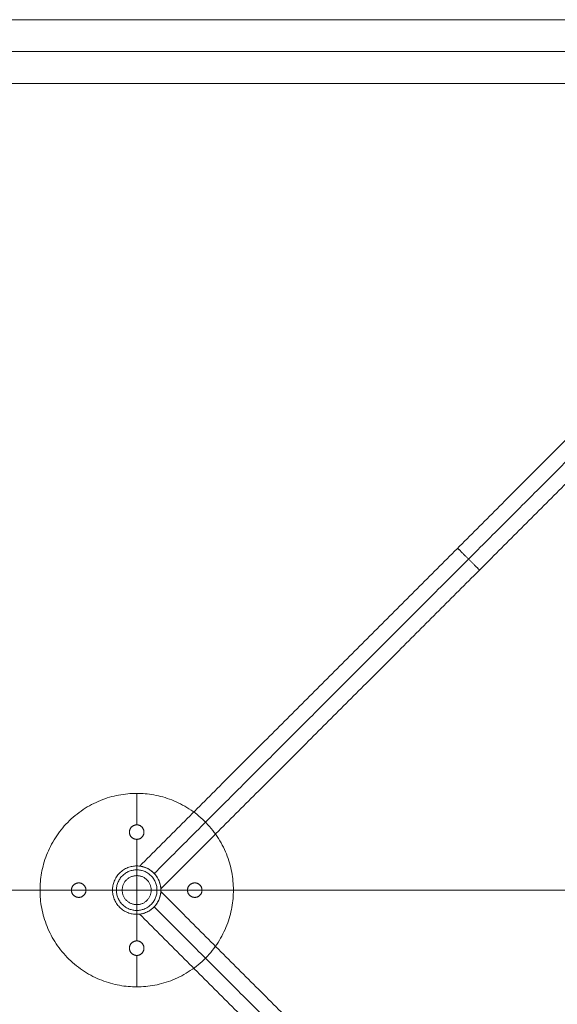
# Model space of a CAD drawing. Header units: millimetres. Extents: x -10783 to -8683, y 276 to 1176.
# Tile 7 of 8: x -9239 to -8961, y 667 to 1176. Entities that reach past the tile are written whole.
import ezdxf

# ---------------------------------------------------------------- set-up
doc = ezdxf.new("R2010")
doc.units = ezdxf.units.MM
doc.header["$MEASUREMENT"] = 0
doc.layers.add('Default', color=7, linetype='Continuous', lineweight=18, true_color=0x000000)

msp = doc.modelspace()

# ---------------------------------------------------------------- linework, layer by layer
at = {"layer": 'Default'}
for p, q in [((-8683.32, 1175.69, 930.81), (-10783.32, 1175.69, 930.81)), ((-8716.32, 1142.69, 905.81), (-10750.32, 1142.69, 905.81)), ((-9178.77, 775.75, 905.98), (-9178.77, 759.5, 905.98)), ((-9178.77, 775.75, 909.48), (-9178.77, 759.5, 909.48)), ((-9176.63, 775.71, 905.98), (-9176.63, 775.71, 909.48)), ((-9178.77, 759.5, 905.98), (-9178.77, 759.5, 909.48)), ((-9182.52, 755.75, 905.98), (-9182.52, 755.75, 909.48)), ((-9175.02, 755.75, 905.98), (-9175.02, 755.75, 909.48)), ((-9178.77, 752, 905.98), (-9178.77, 738.25, 905.98)), ((-9178.77, 752, 905.98), (-9178.77, 752, 909.48)), ((-9178.77, 752, 909.48), (-9178.77, 738.25, 909.48)), ((-9178.77, 738.25, 909.48), (-9178.77, 736.25, 909.48)), ((-9178.77, 738.25, 205.98), (-9178.77, 736.25, 205.98)), ((-9178.77, 738.25, 205.98), (-9178.77, 713.25, 205.98)), ((-9178.77, 738.25, 199.98), (-9178.77, 733.25, 199.98)), ((-9178.77, 738.25, 198.98), (-9178.77, 733.25, 198.98)), ((-9178.77, 738.25, 192.98), (-9178.77, 713.25, 192.98)), ((-9228.73, 727.9, 905.98), (-9228.73, 727.9, 909.48)), ((-9208.77, 729.5, 905.98), (-9208.77, 729.5, 909.48)), ((-9148.77, 729.5, 905.98), (-9148.77, 729.5, 909.48)), ((-10783.32, 725.69, 930.81), (-8683.32, 725.69, 930.81)), ((-10750.32, 725.69, 905.81), (-8716.32, 725.69, 905.81)), ((-9228.77, 725.75, 905.98), (-9212.52, 725.75, 905.98)), ((-9228.77, 725.75, 909.48), (-9212.52, 725.75, 909.48)), ((-9212.52, 725.75, 905.98), (-9212.52, 725.75, 909.48)), ((-9205.02, 725.75, 905.98), (-9191.27, 725.75, 905.98)), ((-9205.02, 725.75, 905.98), (-9205.02, 725.75, 909.48)), ((-9205.02, 725.75, 909.48), (-9191.27, 725.75, 909.48)), ((-9191.27, 725.75, 909.48), (-9189.27, 725.75, 909.48)), ((-9191.27, 725.75, 205.98), (-9189.27, 725.75, 205.98)), ((-9191.27, 725.75, 205.98), (-9166.27, 725.75, 205.98)), ((-9191.27, 725.75, 199.98), (-9186.27, 725.75, 199.98)), ((-9191.27, 725.75, 198.98), (-9186.27, 725.75, 198.98)), ((-9191.27, 725.75, 192.98), (-9166.27, 725.75, 192.98)), ((-9171.27, 725.75, 199.98), (-9166.27, 725.75, 199.98)), ((-9171.27, 725.75, 198.98), (-9166.27, 725.75, 198.98)), ((-9168.27, 725.75, 909.48), (-9166.27, 725.75, 909.48)), ((-9168.27, 725.75, 205.98), (-9166.27, 725.75, 205.98)), ((-9166.27, 725.75, 905.98), (-9152.52, 725.75, 905.98)), ((-9166.27, 725.75, 909.48), (-9152.52, 725.75, 909.48)), ((-9152.52, 725.75, 905.98), (-9152.52, 725.75, 909.48)), ((-9145.02, 725.75, 905.98), (-9128.77, 725.75, 905.98)), ((-9145.02, 725.75, 905.98), (-9145.02, 725.75, 909.48)), ((-9145.02, 725.75, 909.48), (-9128.77, 725.75, 909.48)), ((-9128.82, 723.6, 905.98), (-9128.82, 723.6, 909.48)), ((-9208.77, 722, 905.98), (-9208.77, 722, 909.48)), ((-9178.77, 718.25, 199.98), (-9178.77, 713.25, 199.98)), ((-9178.77, 718.25, 198.98), (-9178.77, 713.25, 198.98)), ((-9148.77, 722, 905.98), (-9148.77, 722, 909.48)), ((-9178.77, 715.25, 909.48), (-9178.77, 713.25, 909.48)), ((-9178.77, 715.25, 205.98), (-9178.77, 713.25, 205.98)), ((-9178.77, 713.25, 905.98), (-9178.77, 699.5, 905.98)), ((-9178.77, 713.25, 909.48), (-9178.77, 699.5, 909.48)), ((-9178.77, 699.5, 905.98), (-9178.77, 699.5, 909.48)), ((-9182.52, 695.75, 905.98), (-9182.52, 695.75, 909.48)), ((-9175.02, 695.75, 905.98), (-9175.02, 695.75, 909.48)), ((-9178.77, 692, 905.98), (-9178.77, 675.75, 905.98)), ((-9178.77, 692, 905.98), (-9178.77, 692, 909.48)), ((-9178.77, 692, 909.48), (-9178.77, 675.75, 909.48)), ((-9180.92, 675.8, 905.98), (-9180.92, 675.8, 909.48))]:
    msp.add_line(p, q, dxfattribs=at)
msp.add_lwpolyline([(-10783.32, 275.69), (-8683.32, 275.69), (-8683.32, 1175.69), (-10783.32, 1175.69)], close=True, dxfattribs=at)
for points, degree in [([(-8683.32, 1175.69, 930.81), (-9383.3, 1175.69, 930.81), (-10083.33, 1175.69, 930.81), (-10783.32, 1175.69, 930.81)], 3), ([(-8683.32, 1175.69, 924.81), (-9383.3, 1175.69, 924.81), (-10083.33, 1175.69, 924.81), (-10783.32, 1175.69, 924.81)], 3), ([(-8683.32, 1175.69, 927.81), (-9383.3, 1175.69, 927.81), (-10083.33, 1175.69, 927.81), (-10783.32, 1175.69, 927.81)], 3), ([(-8699.82, 1159.19, 915.31), (-9388.8, 1159.19, 915.31), (-10077.83, 1159.19, 915.31), (-10766.82, 1159.19, 915.31)], 3), ([(-8716.32, 1142.69, 905.81), (-9394.31, 1142.69, 905.81), (-10072.33, 1142.69, 905.81), (-10750.32, 1142.69, 905.81)], 3), ([(-8846.5, 1068.88, 711.45), (-9011.86, 903.52, 711.55), (-9177.22, 738.16, 711.65)], 2), ([(-8842.74, 1061.33, 703.45), (-9006.22, 897.84, 703.55), (-9169.71, 734.36, 703.65)], 2), ([(-8842.74, 1061.33, 719.45), (-9006.22, 897.84, 719.55), (-9169.71, 734.36, 719.65)], 2), ([(-8834.87, 1057.88, 711.45), (-9000.58, 892.17, 711.55), (-9166.29, 726.46, 711.66)], 2), ([(-9178.77, 738.25, 905.98), (-9178.77, 738.25, 555.98), (-9178.77, 738.25, 205.98)], 2), ([(-9178.77, 738.25, 205.98), (-9178.77, 738.25, 202.98), (-9178.77, 738.25, 199.98)], 2), ([(-9178.77, 738.25, 198.98), (-9178.77, 738.25, 195.98), (-9178.77, 738.25, 192.98)], 2), ([(-9178.77, 736.25, 909.48), (-9178.77, 736.25, 557.73), (-9178.77, 736.25, 205.98)], 2), ([(-9178.77, 733.25, 198.98), (-9178.77, 733.25, 199.48), (-9178.77, 733.25, 199.98)], 2), ([(-9191.27, 725.75, 905.98), (-9191.27, 725.75, 555.98), (-9191.27, 725.75, 205.98)], 2), ([(-9191.27, 725.75, 205.98), (-9191.27, 725.75, 202.98), (-9191.27, 725.75, 199.98)], 2), ([(-9191.27, 725.75, 198.98), (-9191.27, 725.75, 195.98), (-9191.27, 725.75, 192.98)], 2), ([(-9189.27, 725.75, 909.48), (-9189.27, 725.75, 557.73), (-9189.27, 725.75, 205.98)], 2), ([(-9186.27, 725.75, 198.98), (-9186.27, 725.75, 199.48), (-9186.27, 725.75, 199.98)], 2), ([(-9171.27, 725.75, 198.98), (-9171.27, 725.75, 199.48), (-9171.27, 725.75, 199.98)], 2), ([(-9168.27, 725.75, 909.48), (-9168.27, 725.75, 557.73), (-9168.27, 725.75, 205.98)], 2), ([(-8834.82, 393.5, 632.3), (-9000.56, 559.24, 632.4), (-9166.3, 724.98, 632.5)], 2), ([(-9166.27, 725.75, 905.98), (-9166.27, 725.75, 555.98), (-9166.27, 725.75, 205.98)], 2), ([(-9166.27, 725.75, 205.98), (-9166.27, 725.75, 202.98), (-9166.27, 725.75, 199.98)], 2), ([(-9166.27, 725.75, 198.98), (-9166.27, 725.75, 195.98), (-9166.27, 725.75, 192.98)], 2), ([(-9178.77, 718.25, 198.98), (-9178.77, 718.25, 199.48), (-9178.77, 718.25, 199.98)], 2), ([(-9178.77, 715.25, 909.48), (-9178.77, 715.25, 557.73), (-9178.77, 715.25, 205.98)], 2), ([(-9178.77, 713.25, 905.98), (-9178.77, 713.25, 555.98), (-9178.77, 713.25, 205.98)], 2), ([(-9178.77, 713.25, 205.98), (-9178.77, 713.25, 202.98), (-9178.77, 713.25, 199.98)], 2), ([(-9178.77, 713.25, 198.98), (-9178.77, 713.25, 195.98), (-9178.77, 713.25, 192.98)], 2), ([(-8846.49, 382.55, 632.3), (-9011.89, 547.95, 632.4), (-9177.28, 713.34, 632.5)], 2), ([(-8842.7, 390.08, 640.3), (-9006.22, 553.59, 640.4), (-9169.74, 717.11, 640.5)], 2), ([(-8842.7, 390.08, 624.3), (-9006.22, 553.59, 624.4), (-9169.74, 717.11, 624.5)], 2)]:
    msp.add_open_spline(points, degree=degree, dxfattribs=at)
for points, weights, knots in [([(-9012.87, 902.51, 711.55), (-9012.87, 902.51, 703.55), (-9007.21, 896.86, 703.55), (-9001.55, 891.2, 703.55), (-9001.56, 891.2, 711.55), (-9001.56, 891.19, 719.55), (-9007.21, 896.85, 719.55), (-9012.87, 902.51, 719.55), (-9012.87, 902.51, 711.55)], [1, 0.707106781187, 1, 0.707106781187, 1, 0.707106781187, 1, 0.707106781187, 1], [0, 0, 0, 12.566371, 12.566371, 25.132741, 25.132741, 37.699112, 37.699112, 50.265482, 50.265482, 50.265482]), ([(-9228.73, 727.9, 905.98), (-9226.58, 777.85, 905.98), (-9176.63, 775.71, 905.98), (-9126.67, 773.56, 905.98), (-9128.82, 723.6, 905.98), (-9130.97, 673.65, 905.98), (-9180.92, 675.8, 905.98), (-9230.88, 677.95, 905.98), (-9228.73, 727.9, 905.98)], [1, 0.707106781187, 1, 0.707106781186, 1, 0.707106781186, 1, 0.707106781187, 1], [0, 0, 0, 78.539816, 78.539816, 157.079633, 157.079633, 235.619449, 235.619449, 314.159265, 314.159265, 314.159265]), ([(-9228.73, 727.9, 909.48), (-9226.58, 777.85, 909.48), (-9176.63, 775.71, 909.48), (-9126.67, 773.56, 909.48), (-9128.82, 723.6, 909.48), (-9130.97, 673.65, 909.48), (-9180.92, 675.8, 909.48), (-9230.88, 677.95, 909.48), (-9228.73, 727.9, 909.48)], [1, 0.707106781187, 1, 0.707106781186, 1, 0.707106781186, 1, 0.707106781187, 1], [0, 0, 0, 78.539816, 78.539816, 157.079633, 157.079633, 235.619449, 235.619449, 314.159265, 314.159265, 314.159265]), ([(-9228.73, 727.9, 907.73), (-9230.88, 677.95, 907.73), (-9180.92, 675.8, 907.73), (-9130.97, 673.65, 907.73), (-9128.82, 723.6, 907.73), (-9126.67, 773.56, 907.73), (-9176.63, 775.71, 907.73), (-9226.58, 777.85, 907.73), (-9228.73, 727.9, 907.73)], [1, 0.707106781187, 1, 0.707106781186, 1, 0.707106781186, 1, 0.707106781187, 1], [-314.159265, -314.159265, -314.159265, -235.619449, -235.619449, -157.079633, -157.079633, -78.539816, -78.539816, 0, 0, 0]), ([(-9175.02, 755.75, 905.98), (-9175.02, 752, 905.98), (-9178.77, 752, 905.98), (-9182.52, 752, 905.98), (-9182.52, 755.75, 905.98), (-9182.52, 759.5, 905.98), (-9178.77, 759.5, 905.98), (-9175.02, 759.5, 905.98), (-9175.02, 755.75, 905.98)], [1, 0.707106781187, 1, 0.707106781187, 1, 0.707106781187, 1, 0.707106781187, 1], [-23.561945, -23.561945, -23.561945, -17.671459, -17.671459, -11.780972, -11.780972, -5.890486, -5.890486, 0, 0, 0]), ([(-9175.02, 755.75, 909.48), (-9175.02, 759.5, 909.48), (-9178.77, 759.5, 909.48), (-9182.52, 759.5, 909.48), (-9182.52, 755.75, 909.48), (-9182.52, 752, 909.48), (-9178.77, 752, 909.48), (-9175.02, 752, 909.48), (-9175.02, 755.75, 909.48)], [1, 0.707106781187, 1, 0.707106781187, 1, 0.707106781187, 1, 0.707106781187, 1], [0, 0, 0, 5.890486, 5.890486, 11.780972, 11.780972, 17.671459, 17.671459, 23.561945, 23.561945, 23.561945]), ([(-9175.02, 755.75, 907.73), (-9175.02, 752, 907.73), (-9178.77, 752, 907.73), (-9182.52, 752, 907.73), (-9182.52, 755.75, 907.73), (-9182.52, 759.5, 907.73), (-9178.77, 759.5, 907.73), (-9175.02, 759.5, 907.73), (-9175.02, 755.75, 907.73)], [1, 0.707106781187, 1, 0.707106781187, 1, 0.707106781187, 1, 0.707106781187, 1], [-23.561945, -23.561945, -23.561945, -17.671459, -17.671459, -11.780972, -11.780972, -5.890486, -5.890486, 0, 0, 0]), ([(-9166.27, 725.75, 905.98), (-9166.27, 738.25, 905.98), (-9178.77, 738.25, 905.98), (-9191.27, 738.25, 905.98), (-9191.27, 725.75, 905.98), (-9191.27, 713.25, 905.98), (-9178.77, 713.25, 905.98), (-9166.27, 713.25, 905.98), (-9166.27, 725.75, 905.98)], [1, 0.707106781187, 1, 0.707106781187, 1, 0.707106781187, 1, 0.707106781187, 1], [0, 0, 0, 19.634954, 19.634954, 39.269908, 39.269908, 58.904862, 58.904862, 78.539816, 78.539816, 78.539816]), ([(-9166.27, 725.75, 909.48), (-9166.27, 713.25, 909.48), (-9178.77, 713.25, 909.48), (-9191.27, 713.25, 909.48), (-9191.27, 725.75, 909.48), (-9191.27, 738.25, 909.48), (-9178.77, 738.25, 909.48), (-9166.27, 738.25, 909.48), (-9166.27, 725.75, 909.48)], [1, 0.707106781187, 1, 0.707106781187, 1, 0.707106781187, 1, 0.707106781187, 1], [-78.539816, -78.539816, -78.539816, -58.904862, -58.904862, -39.269908, -39.269908, -19.634954, -19.634954, 0, 0, 0]), ([(-9166.27, 725.75, 205.98), (-9166.27, 713.25, 205.98), (-9178.77, 713.25, 205.98), (-9191.27, 713.25, 205.98), (-9191.27, 725.75, 205.98), (-9191.27, 738.25, 205.98), (-9178.77, 738.25, 205.98), (-9166.27, 738.25, 205.98), (-9166.27, 725.75, 205.98)], [1, 0.707106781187, 1, 0.707106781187, 1, 0.707106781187, 1, 0.707106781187, 1], [0, 0, 0, 19.634954, 19.634954, 39.269908, 39.269908, 58.904862, 58.904862, 78.539816, 78.539816, 78.539816]), ([(-9166.27, 725.75, 557.73), (-9166.27, 713.25, 557.73), (-9178.77, 713.25, 557.73), (-9191.27, 713.25, 557.73), (-9191.27, 725.75, 557.73), (-9191.27, 738.25, 557.73), (-9178.77, 738.25, 557.73), (-9166.27, 738.25, 557.73), (-9166.27, 725.75, 557.73)], [1, 0.707106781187, 1, 0.707106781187, 1, 0.707106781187, 1, 0.707106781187, 1], [0, 0, 0, 19.634954, 19.634954, 39.269908, 39.269908, 58.904862, 58.904862, 78.539816, 78.539816, 78.539816]), ([(-9166.27, 725.75, 205.98), (-9166.27, 713.25, 205.98), (-9178.77, 713.25, 205.98), (-9191.27, 713.25, 205.98), (-9191.27, 725.75, 205.98), (-9191.27, 738.25, 205.98), (-9178.77, 738.25, 205.98), (-9166.27, 738.25, 205.98), (-9166.27, 725.75, 205.98)], [1, 0.707106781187, 1, 0.707106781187, 1, 0.707106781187, 1, 0.707106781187, 1], [0, 0, 0, 19.634954, 19.634954, 39.269908, 39.269908, 58.904862, 58.904862, 78.539816, 78.539816, 78.539816]), ([(-9166.27, 725.75, 199.98), (-9166.27, 713.25, 199.98), (-9178.77, 713.25, 199.98), (-9191.27, 713.25, 199.98), (-9191.27, 725.75, 199.98), (-9191.27, 738.25, 199.98), (-9178.77, 738.25, 199.98), (-9166.27, 738.25, 199.98), (-9166.27, 725.75, 199.98)], [1, 0.707106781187, 1, 0.707106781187, 1, 0.707106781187, 1, 0.707106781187, 1], [0, 0, 0, 19.634954, 19.634954, 39.269908, 39.269908, 58.904862, 58.904862, 78.539816, 78.539816, 78.539816]), ([(-9166.27, 725.75, 198.98), (-9166.27, 713.25, 198.98), (-9178.77, 713.25, 198.98), (-9191.27, 713.25, 198.98), (-9191.27, 725.75, 198.98), (-9191.27, 738.25, 198.98), (-9178.77, 738.25, 198.98), (-9166.27, 738.25, 198.98), (-9166.27, 725.75, 198.98)], [1, 0.707106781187, 1, 0.707106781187, 1, 0.707106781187, 1, 0.707106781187, 1], [0, 0, 0, 19.634954, 19.634954, 39.269908, 39.269908, 58.904862, 58.904862, 78.539816, 78.539816, 78.539816]), ([(-9166.27, 725.75, 192.98), (-9166.27, 713.25, 192.98), (-9178.77, 713.25, 192.98), (-9191.27, 713.25, 192.98), (-9191.27, 725.75, 192.98), (-9191.27, 738.25, 192.98), (-9178.77, 738.25, 192.98), (-9166.27, 738.25, 192.98), (-9166.27, 725.75, 192.98)], [1, 0.707106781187, 1, 0.707106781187, 1, 0.707106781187, 1, 0.707106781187, 1], [0, 0, 0, 19.634954, 19.634954, 39.269908, 39.269908, 58.904862, 58.904862, 78.539816, 78.539816, 78.539816]), ([(-9166.27, 725.75, 202.98), (-9166.27, 713.25, 202.98), (-9178.77, 713.25, 202.98), (-9191.27, 713.25, 202.98), (-9191.27, 725.75, 202.98), (-9191.27, 738.25, 202.98), (-9178.77, 738.25, 202.98), (-9166.27, 738.25, 202.98), (-9166.27, 725.75, 202.98)], [1, 0.707106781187, 1, 0.707106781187, 1, 0.707106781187, 1, 0.707106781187, 1], [0, 0, 0, 19.634954, 19.634954, 39.269908, 39.269908, 58.904862, 58.904862, 78.539816, 78.539816, 78.539816]), ([(-9166.27, 725.75, 195.98), (-9166.27, 713.25, 195.98), (-9178.77, 713.25, 195.98), (-9191.27, 713.25, 195.98), (-9191.27, 725.75, 195.98), (-9191.27, 738.25, 195.98), (-9178.77, 738.25, 195.98), (-9166.27, 738.25, 195.98), (-9166.27, 725.75, 195.98)], [1, 0.707106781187, 1, 0.707106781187, 1, 0.707106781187, 1, 0.707106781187, 1], [0, 0, 0, 19.634954, 19.634954, 39.269908, 39.269908, 58.904862, 58.904862, 78.539816, 78.539816, 78.539816]), ([(-9168.27, 725.75, 909.48), (-9168.27, 736.25, 909.48), (-9178.77, 736.25, 909.48), (-9189.27, 736.25, 909.48), (-9189.27, 725.75, 909.48), (-9189.27, 715.25, 909.48), (-9178.77, 715.25, 909.48), (-9168.27, 715.25, 909.48), (-9168.27, 725.75, 909.48)], [1, 0.707106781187, 1, 0.707106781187, 1, 0.707106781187, 1, 0.707106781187, 1], [78.539816, 78.539816, 78.539816, 95.033178, 95.033178, 111.526539, 111.526539, 128.019901, 128.019901, 144.513262, 144.513262, 144.513262]), ([(-9168.27, 725.75, 205.98), (-9168.27, 736.25, 205.98), (-9178.77, 736.25, 205.98), (-9189.27, 736.25, 205.98), (-9189.27, 725.75, 205.98), (-9189.27, 715.25, 205.98), (-9178.77, 715.25, 205.98), (-9168.27, 715.25, 205.98), (-9168.27, 725.75, 205.98)], [1, 0.707106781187, 1, 0.707106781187, 1, 0.707106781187, 1, 0.707106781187, 1], [78.539816, 78.539816, 78.539816, 95.033178, 95.033178, 111.526539, 111.526539, 128.019901, 128.019901, 144.513262, 144.513262, 144.513262]), ([(-9168.27, 725.75, 557.73), (-9168.27, 736.25, 557.73), (-9178.77, 736.25, 557.73), (-9189.27, 736.25, 557.73), (-9189.27, 725.75, 557.73), (-9189.27, 715.25, 557.73), (-9178.77, 715.25, 557.73), (-9168.27, 715.25, 557.73), (-9168.27, 725.75, 557.73)], [1, 0.707106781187, 1, 0.707106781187, 1, 0.707106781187, 1, 0.707106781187, 1], [78.539816, 78.539816, 78.539816, 95.033178, 95.033178, 111.526539, 111.526539, 128.019901, 128.019901, 144.513262, 144.513262, 144.513262]), ([(-9171.27, 725.75, 198.98), (-9171.27, 733.25, 198.98), (-9178.77, 733.25, 198.98), (-9186.27, 733.25, 198.98), (-9186.27, 725.75, 198.98), (-9186.27, 718.25, 198.98), (-9178.77, 718.25, 198.98), (-9171.27, 718.25, 198.98), (-9171.27, 725.75, 198.98)], [1, 0.707106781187, 1, 0.707106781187, 1, 0.707106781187, 1, 0.707106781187, 1], [0, 0, 0, 11.780972, 11.780972, 23.561945, 23.561945, 35.342917, 35.342917, 47.12389, 47.12389, 47.12389]), ([(-9171.27, 725.75, 199.98), (-9171.27, 733.25, 199.98), (-9178.77, 733.25, 199.98), (-9186.27, 733.25, 199.98), (-9186.27, 725.75, 199.98), (-9186.27, 718.25, 199.98), (-9178.77, 718.25, 199.98), (-9171.27, 718.25, 199.98), (-9171.27, 725.75, 199.98)], [1, 0.707106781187, 1, 0.707106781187, 1, 0.707106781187, 1, 0.707106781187, 1], [0, 0, 0, 11.780972, 11.780972, 23.561945, 23.561945, 35.342917, 35.342917, 47.12389, 47.12389, 47.12389]), ([(-9171.27, 725.75, 199.48), (-9171.27, 733.25, 199.48), (-9178.77, 733.25, 199.48), (-9186.27, 733.25, 199.48), (-9186.27, 725.75, 199.48), (-9186.27, 718.25, 199.48), (-9178.77, 718.25, 199.48), (-9171.27, 718.25, 199.48), (-9171.27, 725.75, 199.48)], [1, 0.707106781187, 1, 0.707106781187, 1, 0.707106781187, 1, 0.707106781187, 1], [0, 0, 0, 11.780972, 11.780972, 23.561945, 23.561945, 35.342917, 35.342917, 47.12389, 47.12389, 47.12389]), ([(-9208.77, 722, 905.98), (-9205.02, 722, 905.98), (-9205.02, 725.75, 905.98), (-9205.02, 729.5, 905.98), (-9208.77, 729.5, 905.98), (-9212.52, 729.5, 905.98), (-9212.52, 725.75, 905.98), (-9212.52, 722, 905.98), (-9208.77, 722, 905.98)], [1, 0.707106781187, 1, 0.707106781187, 1, 0.707106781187, 1, 0.707106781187, 1], [-23.561945, -23.561945, -23.561945, -17.671459, -17.671459, -11.780972, -11.780972, -5.890486, -5.890486, 0, 0, 0]), ([(-9208.77, 722, 909.48), (-9205.02, 722, 909.48), (-9205.02, 725.75, 909.48), (-9205.02, 729.5, 909.48), (-9208.77, 729.5, 909.48), (-9212.52, 729.5, 909.48), (-9212.52, 725.75, 909.48), (-9212.52, 722, 909.48), (-9208.77, 722, 909.48)], [1, 0.707106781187, 1, 0.707106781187, 1, 0.707106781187, 1, 0.707106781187, 1], [-23.561945, -23.561945, -23.561945, -17.671459, -17.671459, -11.780972, -11.780972, -5.890486, -5.890486, 0, 0, 0]), ([(-9208.77, 722, 907.73), (-9212.52, 722, 907.73), (-9212.52, 725.75, 907.73), (-9212.52, 729.5, 907.73), (-9208.77, 729.5, 907.73), (-9205.02, 729.5, 907.73), (-9205.02, 725.75, 907.73), (-9205.02, 722, 907.73), (-9208.77, 722, 907.73)], [1, 0.707106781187, 1, 0.707106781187, 1, 0.707106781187, 1, 0.707106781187, 1], [0, 0, 0, 5.890486, 5.890486, 11.780972, 11.780972, 17.671459, 17.671459, 23.561945, 23.561945, 23.561945]), ([(-9148.77, 722, 905.98), (-9152.52, 722, 905.98), (-9152.52, 725.75, 905.98), (-9152.52, 729.5, 905.98), (-9148.77, 729.5, 905.98), (-9145.02, 729.5, 905.98), (-9145.02, 725.75, 905.98), (-9145.02, 722, 905.98), (-9148.77, 722, 905.98)], [1, 0.707106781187, 1, 0.707106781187, 1, 0.707106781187, 1, 0.707106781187, 1], [-23.561945, -23.561945, -23.561945, -17.671459, -17.671459, -11.780972, -11.780972, -5.890486, -5.890486, 0, 0, 0]), ([(-9148.77, 722, 909.48), (-9145.02, 722, 909.48), (-9145.02, 725.75, 909.48), (-9145.02, 729.5, 909.48), (-9148.77, 729.5, 909.48), (-9152.52, 729.5, 909.48), (-9152.52, 725.75, 909.48), (-9152.52, 722, 909.48), (-9148.77, 722, 909.48)], [1, 0.707106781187, 1, 0.707106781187, 1, 0.707106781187, 1, 0.707106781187, 1], [0, 0, 0, 5.890486, 5.890486, 11.780972, 11.780972, 17.671459, 17.671459, 23.561945, 23.561945, 23.561945]), ([(-9148.77, 722, 907.73), (-9152.52, 722, 907.73), (-9152.52, 725.75, 907.73), (-9152.52, 729.5, 907.73), (-9148.77, 729.5, 907.73), (-9145.02, 729.5, 907.73), (-9145.02, 725.75, 907.73), (-9145.02, 722, 907.73), (-9148.77, 722, 907.73)], [1, 0.707106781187, 1, 0.707106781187, 1, 0.707106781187, 1, 0.707106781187, 1], [-23.561945, -23.561945, -23.561945, -17.671459, -17.671459, -11.780972, -11.780972, -5.890486, -5.890486, 0, 0, 0]), ([(-9175.02, 695.75, 905.98), (-9175.02, 699.5, 905.98), (-9178.77, 699.5, 905.98), (-9182.52, 699.5, 905.98), (-9182.52, 695.75, 905.98), (-9182.52, 692, 905.98), (-9178.77, 692, 905.98), (-9175.02, 692, 905.98), (-9175.02, 695.75, 905.98)], [1, 0.707106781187, 1, 0.707106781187, 1, 0.707106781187, 1, 0.707106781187, 1], [-23.561945, -23.561945, -23.561945, -17.671459, -17.671459, -11.780972, -11.780972, -5.890486, -5.890486, 0, 0, 0]), ([(-9175.02, 695.75, 909.48), (-9175.02, 699.5, 909.48), (-9178.77, 699.5, 909.48), (-9182.52, 699.5, 909.48), (-9182.52, 695.75, 909.48), (-9182.52, 692, 909.48), (-9178.77, 692, 909.48), (-9175.02, 692, 909.48), (-9175.02, 695.75, 909.48)], [1, 0.707106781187, 1, 0.707106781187, 1, 0.707106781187, 1, 0.707106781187, 1], [-23.561945, -23.561945, -23.561945, -17.671459, -17.671459, -11.780972, -11.780972, -5.890486, -5.890486, 0, 0, 0]), ([(-9175.02, 695.75, 907.73), (-9175.02, 692, 907.73), (-9178.77, 692, 907.73), (-9182.52, 692, 907.73), (-9182.52, 695.75, 907.73), (-9182.52, 699.5, 907.73), (-9178.77, 699.5, 907.73), (-9175.02, 699.5, 907.73), (-9175.02, 695.75, 907.73)], [1, 0.707106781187, 1, 0.707106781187, 1, 0.707106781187, 1, 0.707106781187, 1], [0, 0, 0, 5.890486, 5.890486, 11.780972, 11.780972, 17.671459, 17.671459, 23.561945, 23.561945, 23.561945])]:
    msp.add_rational_spline(points, weights, degree=2, knots=knots, dxfattribs=at)
for points, knots in [([(-9177.22, 738.16, 711.65), (-9177.22, 738.16, 711.72), (-9177.22, 738.16, 711.79), (-9177.22, 738.16, 711.93), (-9177.22, 738.15, 712), (-9177.2, 738.15, 712.21), (-9177.19, 738.15, 712.34), (-9177.14, 738.14, 712.75), (-9177.08, 738.14, 713.02), (-9176.88, 738.11, 713.8), (-9176.69, 738.08, 714.29), (-9175.98, 737.95, 715.71), (-9175.31, 737.79, 716.57), (-9174.19, 737.39, 717.66), (-9173.78, 737.22, 718), (-9172.96, 736.83, 718.57), (-9172.55, 736.6, 718.82), (-9171.73, 736.09, 719.22), (-9171.32, 735.8, 719.38), (-9170.49, 735.13, 719.6), (-9170.09, 734.76, 719.65), (-9169.71, 734.36, 719.65), (-9169.33, 733.96, 719.65), (-9168.99, 733.55, 719.6), (-9168.36, 732.68, 719.38), (-9168.08, 732.24, 719.22), (-9167.59, 731.36, 718.81), (-9167.38, 730.92, 718.56), (-9167.04, 730.07, 717.98), (-9166.89, 729.66, 717.66), (-9166.72, 729.08, 717.12), (-9166.67, 728.89, 716.93), (-9166.58, 728.52, 716.54), (-9166.54, 728.34, 716.34), (-9166.48, 728.01, 715.92), (-9166.45, 727.85, 715.7), (-9166.4, 727.55, 715.25), (-9166.38, 727.41, 715.02), (-9166.34, 727.03, 714.3), (-9166.32, 726.82, 713.8), (-9166.3, 726.61, 713.01), (-9166.3, 726.55, 712.74), (-9166.3, 726.5, 712.33), (-9166.3, 726.48, 712.2), (-9166.29, 726.47, 712), (-9166.29, 726.47, 711.93), (-9166.29, 726.46, 711.79), (-9166.29, 726.46, 711.72), (-9166.29, 726.46, 711.66), (-9166.29, 726.46, 711.59), (-9166.29, 726.46, 711.52), (-9166.29, 726.47, 711.38), (-9166.29, 726.47, 711.31), (-9166.3, 726.48, 711.1), (-9166.3, 726.5, 710.96), (-9166.3, 726.56, 710.54), (-9166.3, 726.61, 710.27), (-9166.32, 726.83, 709.49), (-9166.34, 727.03, 709), (-9166.38, 727.41, 708.29), (-9166.4, 727.55, 708.07), (-9166.45, 727.84, 707.62), (-9166.48, 727.99, 707.41), (-9166.54, 728.33, 706.99), (-9166.58, 728.51, 706.78), (-9166.67, 728.88, 706.38), (-9166.72, 729.07, 706.19), (-9166.9, 729.67, 705.64), (-9167.04, 730.09, 705.31), (-9167.39, 730.94, 704.74), (-9167.6, 731.37, 704.49), (-9168.07, 732.23, 704.09), (-9168.34, 732.66, 703.93), (-9168.97, 733.53, 703.71), (-9169.32, 733.95, 703.65), (-9169.71, 734.36, 703.65), (-9170.08, 734.75, 703.65), (-9170.48, 735.11, 703.71), (-9171.3, 735.78, 703.92), (-9171.72, 736.08, 704.08), (-9172.56, 736.61, 704.5), (-9172.98, 736.84, 704.75), (-9173.8, 737.23, 705.33), (-9174.2, 737.39, 705.65), (-9174.76, 737.59, 706.2), (-9174.94, 737.65, 706.39), (-9175.29, 737.76, 706.78), (-9175.45, 737.8, 706.98), (-9175.77, 737.89, 707.41), (-9175.92, 737.92, 707.63), (-9176.21, 737.99, 708.08), (-9176.34, 738.01, 708.31), (-9176.7, 738.08, 709.03), (-9176.89, 738.11, 709.53), (-9177.09, 738.14, 710.32), (-9177.14, 738.14, 710.58), (-9177.19, 738.15, 710.98), (-9177.2, 738.15, 711.12), (-9177.22, 738.15, 711.32), (-9177.22, 738.16, 711.39), (-9177.22, 738.16, 711.52), (-9177.22, 738.16, 711.59), (-9177.22, 738.16, 711.65)], [0, 0, 0, 0, 0.20721, 0.20721, 0.41442, 0.41442, 0.828923, 0.828923, 1.658426, 1.658426, 3.238097, 3.238097, 6.4584, 6.4584, 8.109579, 8.109579, 9.69419, 9.69419, 11.277047, 11.277047, 12.942799, 12.942799, 12.942799, 14.5787, 14.5787, 16.213071, 16.213071, 17.84215, 17.84215, 19.469895, 19.469895, 20.283581, 20.283581, 21.097223, 21.097223, 21.911001, 21.911001, 22.724854, 22.724854, 24.360872, 24.360872, 25.178959, 25.178959, 25.587729, 25.587729, 25.792066, 25.792066, 25.996403, 25.996403, 25.996403, 26.206108, 26.206108, 26.415812, 26.415812, 26.835325, 26.835325, 27.674924, 27.674924, 29.26824, 29.26824, 30.066657, 30.066657, 30.865002, 30.865002, 31.694237, 31.694237, 32.523517, 32.523517, 34.184385, 34.184385, 35.780708, 35.780708, 37.37506, 37.37506, 39.051592, 39.051592, 39.051592, 40.672904, 40.672904, 42.292907, 42.292907, 43.907916, 43.907916, 45.521595, 45.521595, 46.326956, 46.326956, 47.13229, 47.13229, 47.93775, 47.93775, 48.743292, 48.743292, 50.361282, 50.361282, 51.170042, 51.170042, 51.574187, 51.574187, 51.776221, 51.776221, 51.978254, 51.978254, 51.978254, 51.978254]), ([(-9177.28, 713.34, 632.5), (-9177.28, 713.34, 632.44), (-9177.28, 713.34, 632.37), (-9177.28, 713.34, 632.23), (-9177.28, 713.34, 632.17), (-9177.26, 713.34, 631.97), (-9177.25, 713.35, 631.83), (-9177.2, 713.35, 631.43), (-9177.15, 713.36, 631.17), (-9176.95, 713.39, 630.38), (-9176.76, 713.41, 629.88), (-9176.39, 713.48, 629.16), (-9176.26, 713.51, 628.93), (-9175.98, 713.57, 628.47), (-9175.83, 713.6, 628.26), (-9175.51, 713.69, 627.83), (-9175.34, 713.73, 627.63), (-9174.99, 713.84, 627.23), (-9174.81, 713.9, 627.05), (-9174.24, 714.1, 626.5), (-9173.85, 714.26, 626.18), (-9173.03, 714.64, 625.6), (-9172.61, 714.87, 625.35), (-9171.76, 715.39, 624.93), (-9171.34, 715.69, 624.77), (-9170.51, 716.36, 624.56), (-9170.12, 716.72, 624.5), (-9169.74, 717.11, 624.5), (-9169.36, 717.51, 624.5), (-9169, 717.94, 624.56), (-9168.37, 718.8, 624.78), (-9168.1, 719.23, 624.94), (-9167.62, 720.09, 625.34), (-9167.41, 720.52, 625.59), (-9167.06, 721.36, 626.16), (-9166.91, 721.79, 626.49), (-9166.56, 722.96, 627.57), (-9166.44, 723.65, 628.43), (-9166.34, 724.41, 629.85), (-9166.33, 724.61, 630.34), (-9166.31, 724.83, 631.12), (-9166.3, 724.88, 631.39), (-9166.3, 724.94, 631.81), (-9166.3, 724.96, 631.95), (-9166.3, 724.97, 632.16), (-9166.3, 724.98, 632.23), (-9166.3, 724.98, 632.36), (-9166.3, 724.98, 632.43), (-9166.3, 724.98, 632.5), (-9166.3, 724.98, 632.57), (-9166.3, 724.98, 632.64), (-9166.3, 724.98, 632.78), (-9166.3, 724.97, 632.84), (-9166.3, 724.96, 633.05), (-9166.3, 724.94, 633.18), (-9166.3, 724.89, 633.59), (-9166.31, 724.84, 633.86), (-9166.32, 724.62, 634.64), (-9166.34, 724.42, 635.15), (-9166.39, 724.03, 635.87), (-9166.41, 723.89, 636.1), (-9166.46, 723.6, 636.55), (-9166.49, 723.44, 636.77), (-9166.56, 723.1, 637.19), (-9166.6, 722.93, 637.39), (-9166.69, 722.57, 637.78), (-9166.74, 722.38, 637.97), (-9166.91, 721.79, 638.51), (-9167.05, 721.38, 638.83), (-9167.41, 720.53, 639.41), (-9167.61, 720.1, 639.66), (-9168.1, 719.22, 640.07), (-9168.38, 718.78, 640.23), (-9169.02, 717.92, 640.45), (-9169.36, 717.51, 640.5), (-9169.74, 717.11, 640.5), (-9170.12, 716.71, 640.5), (-9170.53, 716.34, 640.45), (-9171.36, 715.68, 640.22), (-9171.77, 715.39, 640.07), (-9172.6, 714.87, 639.67), (-9173.01, 714.65, 639.42), (-9173.83, 714.26, 638.85), (-9174.24, 714.1, 638.51), (-9175.37, 713.7, 637.42), (-9176.03, 713.55, 636.56), (-9176.75, 713.41, 635.14), (-9176.94, 713.39, 634.65), (-9177.14, 713.36, 633.88), (-9177.2, 713.35, 633.6), (-9177.25, 713.35, 633.19), (-9177.26, 713.34, 633.06), (-9177.28, 713.34, 632.85), (-9177.28, 713.34, 632.78), (-9177.28, 713.34, 632.64), (-9177.28, 713.34, 632.57), (-9177.28, 713.34, 632.5)], [0, 0, 0, 0, 0.202185, 0.202185, 0.40437, 0.40437, 0.808818, 0.808818, 1.61819, 1.61819, 3.237371, 3.237371, 4.04346, 4.04346, 4.849468, 4.849468, 5.655348, 5.655348, 6.461257, 6.461257, 8.075851, 8.075851, 9.691776, 9.691776, 11.312718, 11.312718, 12.934986, 12.934986, 12.934986, 14.614978, 14.614978, 16.212515, 16.212515, 17.812012, 17.812012, 19.476375, 19.476375, 22.724614, 22.724614, 24.318541, 24.318541, 25.158218, 25.158218, 25.577773, 25.577773, 25.787499, 25.787499, 25.997226, 25.997226, 25.997226, 26.201371, 26.201371, 26.405515, 26.405515, 26.8139, 26.8139, 27.63121, 27.63121, 29.265736, 29.265736, 30.078898, 30.078898, 30.891983, 30.891983, 31.704933, 31.704933, 32.517925, 32.517925, 34.144475, 34.144475, 35.772356, 35.772356, 37.405508, 37.405508, 39.040174, 39.040174, 39.040174, 40.706903, 40.706903, 42.290777, 42.290777, 43.87642, 43.87642, 45.528494, 45.528494, 48.750752, 48.750752, 50.331418, 50.331418, 51.161635, 51.161635, 51.576493, 51.576493, 51.783879, 51.783879, 51.991266, 51.991266, 51.991266, 51.991266])]:
    msp.add_open_spline(points, degree=3, knots=knots, dxfattribs=at)

doc.saveas('drawing.dxf')
